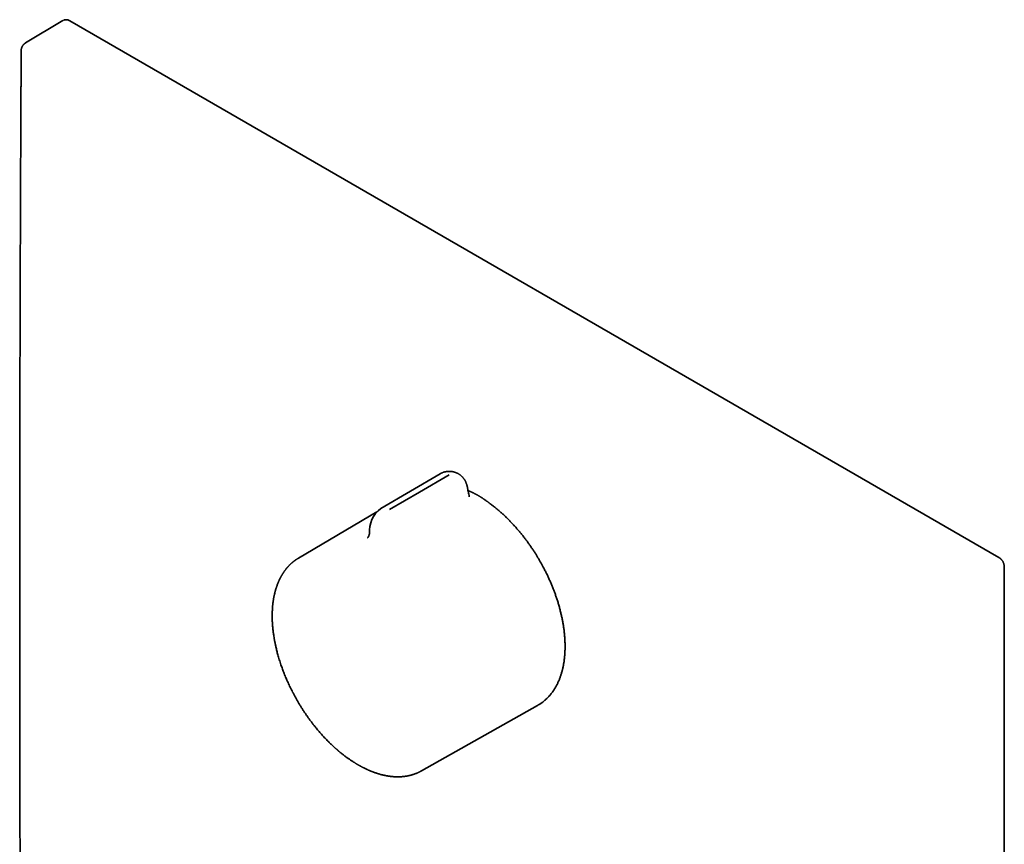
# Model space of a CAD drawing. Header units: millimetres. Extents: x 8 to 460, y 12 to 513.
# Tile 3 of 5: x 328 to 439, y 165 to 258. Entities that reach past the tile are written whole.
import ezdxf

# ---------------------------------------------------------------- set-up
doc = ezdxf.new("R2010")
doc.units = ezdxf.units.MM

msp = doc.modelspace()

# ---------------------------------------------------------------- linework, layer by layer
at = {"color": 7, "linetype": 'Continuous', "lineweight": 35}
for p, q in [((332.86, 258.08), (328.64, 255.56)), ((438.27, 197.65), (333.62, 258.06)), ((375.33, 207.07), (368.64, 203.16)), ((368.65, 203.16), (368.64, 203.15)), ((368.2, 202.81), (359.39, 197.59)), ((438.87, 75.77), (438.87, 196.61)), ((373.22, 173.64), (386.31, 181.01)), ((386.31, 181.01), (386.32, 181.01))]:
    msp.add_line(p, q, dxfattribs=at)
at = {"color": 7, "linetype": 'Continuous', "lineweight": 35, "flags": 128}
msp.add_lwpolyline([(376.36, 206.97), (373, 205.02), (369.65, 203.06)], dxfattribs=at)
at = {"color": 7, "linetype": 'Continuous', "lineweight": 35}
msp.add_arc((370.57, 200.6), 3.2, 126.9103, 184.388, dxfattribs=at)
for points, knots in [([(333.62, 258.06), (333.61, 258.07), (333.58, 258.09), (333.54, 258.1), (333.51, 258.12), (333.49, 258.13), (333.47, 258.13), (333.45, 258.14), (333.42, 258.15), (333.39, 258.16), (333.35, 258.16), (333.32, 258.17), (333.29, 258.17), (333.25, 258.18), (333.2, 258.18), (333.16, 258.17), (333.13, 258.17), (333.09, 258.16), (333.05, 258.16), (333.01, 258.15), (332.98, 258.14), (332.95, 258.12), (332.92, 258.11), (332.91, 258.1), (332.91, 258.1)], [0, 0, 0, 0, 0.068251, 0.122152, 0.161654, 0.193396, 0.225181, 0.257122, 0.290678, 0.341284, 0.389116, 0.427287, 0.469889, 0.525502, 0.59188, 0.646553, 0.694883, 0.743185, 0.796179, 0.854685, 0.891009, 0.939055, 0.998672, 1, 1, 1, 1]), ([(328.64, 255.56), (328.63, 255.55), (328.61, 255.54), (328.57, 255.51), (328.52, 255.48), (328.48, 255.44), (328.44, 255.4), (328.4, 255.36), (328.36, 255.31), (328.33, 255.27), (328.3, 255.22), (328.27, 255.17), (328.24, 255.11), (328.22, 255.06), (328.2, 255), (328.19, 254.95), (328.17, 254.89), (328.16, 254.83), (328.16, 254.77), (328.16, 254.73), (328.16, 254.71), (328.16, 254.71)], [0, 0, 0, 0, 0.035557, 0.089951, 0.144803, 0.200037, 0.255591, 0.311414, 0.367464, 0.423707, 0.480114, 0.536664, 0.593338, 0.650119, 0.706998, 0.763963, 0.821007, 0.878124, 0.935311, 0.992565, 1, 1, 1, 1]), ([(328.16, 254.71), (328.15, 254.5), (328.15, 254.08), (328.15, 253.46), (328.15, 252.85), (328.14, 252.26), (328.14, 251.68), (328.14, 251.12), (328.13, 250.58), (328.13, 250.07), (328.13, 249.56), (328.13, 249.07), (328.12, 248.59), (328.12, 248.12), (328.12, 247.66), (328.12, 247.21), (328.11, 246.77), (328.11, 246.35), (328.11, 245.94), (328.11, 245.54), (328.11, 245.15), (328.1, 244.78), (328.1, 244.41), (328.1, 244.04), (328.1, 243.69), (328.1, 243.35), (328.1, 243.03), (328.1, 242.71), (328.09, 242.41), (328.09, 242.12), (328.09, 241.84), (328.09, 241.57), (328.09, 241.32), (328.09, 241.06), (328.09, 240.63), (328.08, 239.93), (328.08, 238.97), (328.07, 237.91), (328.07, 236.84), (328.07, 235.76), (328.06, 234.67), (328.06, 233.57), (328.05, 230.55), (328.03, 225.6), (328.02, 219.74), (328.01, 214.89), (328, 211.82), (328, 209.53), (327.99, 208), (327.99, 206.46), (327.99, 205.02), (327.99, 203.68), (327.99, 202.43), (327.99, 201.17), (327.99, 199.9), (327.99, 198.86), (327.99, 198.06), (327.99, 197.49), (327.99, 196.92), (327.99, 196.35), (327.99, 195.79), (327.99, 195.24), (327.99, 194.7), (327.99, 194.18), (327.99, 193.71), (327.99, 193.3), (327.99, 192.93), (327.99, 192.58), (327.99, 192.23), (327.99, 191.89), (327.99, 191.55), (327.99, 191.22), (327.99, 190.87), (327.99, 190.48), (327.99, 190.05), (327.99, 189.62), (327.99, 189.18), (327.99, 188.72), (327.99, 188.26), (327.99, 187.79), (327.99, 187.31), (327.99, 186.83), (327.99, 185.87), (327.99, 184.84), (327.99, 183.74), (327.99, 183.03), (327.99, 182.32), (327.99, 181.63), (327.99, 180.94), (328, 180.13), (328, 179.21), (328, 178.16), (328, 177.28), (328, 176.57), (328, 176.02), (328, 175.46), (328, 174.94), (328, 174.44), (328, 173.98), (328.01, 173.51), (328.01, 173.03), (328.01, 172.54), (328.01, 172.04), (328.01, 171.53), (328.01, 171.01), (328.01, 170.49), (328.01, 169.96), (328.01, 169.3), (328.02, 168.5), (328.02, 167.57), (328.02, 166.65), (328.02, 165.75), (328.03, 164.85), (328.03, 163.96), (328.03, 163.01), (328.03, 161.99), (328.04, 160.89), (328.04, 159.79), (328.04, 158.7), (328.05, 157.6), (328.05, 156.51), (328.06, 155.44), (328.06, 154.41), (328.06, 153.41), (328.07, 152.42), (328.07, 151.44), (328.08, 150.47), (328.08, 149.52), (328.08, 148.6), (328.09, 147.92), (328.09, 147.47), (328.09, 147.23), (328.09, 146.99), (328.09, 146.74), (328.09, 146.48), (328.09, 146.21), (328.09, 145.93), (328.1, 145.65), (328.1, 145.35), (328.1, 145.05), (328.1, 144.73), (328.1, 144.41), (328.1, 144.09), (328.11, 143.77), (328.11, 143.44), (328.11, 143.1), (328.11, 142.75), (328.11, 142.38), (328.11, 141.99), (328.12, 141.59), (328.12, 141.19), (328.12, 140.78), (328.12, 140.36), (328.12, 139.95), (328.13, 139.53), (328.13, 139.11), (328.13, 138.67), (328.13, 138.22), (328.14, 137.73), (328.14, 137.22), (328.14, 136.7), (328.14, 136.17), (328.15, 135.63), (328.15, 135.07), (328.15, 134.51), (328.16, 134.13), (328.16, 133.94)], [0, 0, 0, 0, 0.005214, 0.010326, 0.015335, 0.020242, 0.025047, 0.02975, 0.03409, 0.038339, 0.042497, 0.046565, 0.050541, 0.054427, 0.058222, 0.061925, 0.065538, 0.06906, 0.072431, 0.075714, 0.078909, 0.082016, 0.08509, 0.088073, 0.090965, 0.093766, 0.096476, 0.099049, 0.101535, 0.103933, 0.106243, 0.108465, 0.1106, 0.11267, 0.11474, 0.121277, 0.129958, 0.138717, 0.147554, 0.156469, 0.165461, 0.174527, 0.183613, 0.240401, 0.297188, 0.328989, 0.360791, 0.373334, 0.385957, 0.398661, 0.411445, 0.42173, 0.432077, 0.4425, 0.452998, 0.463573, 0.468251, 0.472942, 0.477649, 0.48237, 0.487091, 0.491638, 0.496083, 0.500427, 0.504668, 0.507719, 0.510716, 0.513657, 0.516543, 0.519374, 0.52215, 0.524871, 0.527557, 0.530995, 0.534514, 0.538114, 0.541793, 0.545554, 0.549394, 0.553315, 0.557299, 0.561289, 0.565278, 0.580949, 0.586885, 0.592777, 0.598603, 0.604363, 0.610057, 0.615684, 0.624429, 0.633095, 0.641682, 0.646239, 0.650785, 0.655407, 0.660124, 0.663897, 0.667729, 0.67162, 0.675569, 0.67966, 0.683812, 0.688025, 0.692299, 0.696634, 0.701028, 0.705419, 0.713195, 0.720887, 0.728494, 0.736017, 0.743456, 0.75081, 0.75808, 0.767213, 0.776299, 0.785385, 0.794471, 0.803557, 0.812643, 0.821729, 0.830056, 0.838337, 0.846553, 0.854703, 0.862789, 0.870809, 0.878294, 0.885722, 0.887658, 0.889596, 0.891598, 0.893676, 0.895831, 0.898063, 0.900372, 0.902757, 0.905219, 0.907758, 0.910373, 0.913065, 0.915674, 0.918351, 0.921096, 0.923909, 0.926791, 0.929922, 0.933129, 0.936413, 0.939774, 0.943212, 0.946726, 0.95011, 0.953562, 0.957082, 0.960671, 0.964327, 0.968489, 0.972736, 0.977067, 0.981484, 0.985986, 0.990572, 0.995244, 1, 1, 1, 1]), ([(378.62, 204.48), (378.6, 204.59), (378.55, 204.83), (378.49, 205.11), (378.45, 205.31), (378.44, 205.38), (378.43, 205.43), (378.42, 205.48), (378.41, 205.53), (378.4, 205.59), (378.38, 205.65), (378.37, 205.71), (378.36, 205.77), (378.34, 205.83), (378.32, 205.89), (378.3, 205.96), (378.27, 206.03), (378.24, 206.09), (378.21, 206.16), (378.18, 206.23), (378.14, 206.3), (378.1, 206.38), (378.05, 206.45), (378, 206.52), (377.95, 206.59), (377.89, 206.65), (377.84, 206.72), (377.77, 206.78), (377.71, 206.84), (377.65, 206.89), (377.58, 206.94), (377.51, 206.99), (377.43, 207.04), (377.36, 207.09), (377.28, 207.13), (377.21, 207.16), (377.14, 207.19), (377.06, 207.22), (376.99, 207.25), (376.91, 207.27), (376.83, 207.29), (376.76, 207.31), (376.68, 207.32), (376.61, 207.33), (376.54, 207.34), (376.49, 207.34), (376.43, 207.34), (376.35, 207.34), (376.29, 207.34), (376.22, 207.34), (376.17, 207.34), (376.11, 207.33), (376.05, 207.32), (375.98, 207.31), (375.91, 207.3), (375.84, 207.28), (375.77, 207.26), (375.69, 207.24), (375.62, 207.21), (375.55, 207.18), (375.48, 207.15), (375.41, 207.12), (375.37, 207.09), (375.35, 207.09)], [0, 0, 0, 0, 0.0727541, 0.1733688, 0.2001014, 0.2131788, 0.2236822, 0.234812, 0.2460962, 0.257562, 0.2692326, 0.2811292, 0.2932713, 0.3056755, 0.3183553, 0.3313205, 0.3445766, 0.3581242, 0.371959, 0.3858742, 0.4016295, 0.4174838, 0.4334156, 0.449405, 0.4654315, 0.4814776, 0.4975341, 0.5135976, 0.5296705, 0.5457618, 0.5618873, 0.5780695, 0.594316, 0.6105053, 0.626762, 0.6415042, 0.6562709, 0.6710499, 0.6858269, 0.7005824, 0.7152881, 0.7298971, 0.7443193, 0.7583421, 0.7712846, 0.7812939, 0.7905428, 0.8053425, 0.8217185, 0.8282948, 0.839239, 0.8506316, 0.8628876, 0.8757237, 0.8890247, 0.9026959, 0.9166664, 0.9308802, 0.9452912, 0.9598605, 0.974555, 0.9893457, 1, 1, 1, 1]), ([(380.87, 203.79), (380.84, 203.81), (380.8, 203.84), (380.73, 203.89), (380.66, 203.94), (380.6, 203.99), (380.54, 204.03), (380.48, 204.07), (380.44, 204.1), (380.4, 204.13), (380.36, 204.15), (380.34, 204.17), (380.32, 204.18), (380.29, 204.2), (380.26, 204.22), (380.23, 204.25), (380.17, 204.28), (380.1, 204.33), (380.01, 204.39), (379.93, 204.44), (379.85, 204.5), (379.77, 204.54), (379.69, 204.59), (379.62, 204.63), (379.56, 204.67), (379.5, 204.7), (379.44, 204.73), (379.39, 204.76), (379.32, 204.79), (379.25, 204.83), (379.17, 204.87), (379.09, 204.91), (379.03, 204.94), (378.97, 204.97), (378.91, 205), (378.84, 205.03), (378.76, 205.07), (378.67, 205.1), (378.57, 205.15), (378.51, 205.17), (378.48, 205.19)], [0, 0, 0, 0, 0.031548, 0.0614545, 0.0896802, 0.1161927, 0.1409663, 0.1639771, 0.1844787, 0.2018845, 0.2148638, 0.225327, 0.2337661, 0.243841, 0.2562937, 0.2711292, 0.2883532, 0.3245976, 0.3614766, 0.3968824, 0.430806, 0.4632409, 0.4941829, 0.5233427, 0.5503036, 0.5750996, 0.5977359, 0.619308, 0.642553, 0.6757016, 0.710711, 0.7467765, 0.7689164, 0.7916642, 0.8176794, 0.8476836, 0.8816385, 0.9187805, 0.9596104, 1, 1, 1, 1]), ([(386.54, 197.3), (386.51, 197.36), (386.46, 197.45), (386.38, 197.58), (386.31, 197.7), (386.23, 197.83), (386.14, 197.98), (386.05, 198.13), (385.95, 198.28), (385.85, 198.44), (385.74, 198.59), (385.63, 198.75), (385.52, 198.91), (385.41, 199.08), (385.3, 199.24), (385.18, 199.4), (385.06, 199.56), (384.94, 199.72), (384.82, 199.88), (384.7, 200.04), (384.57, 200.2), (384.44, 200.36), (384.32, 200.51), (384.19, 200.67), (384.05, 200.82), (383.92, 200.97), (383.79, 201.13), (383.65, 201.27), (383.52, 201.42), (383.38, 201.57), (383.24, 201.71), (383.1, 201.86), (382.96, 202), (382.82, 202.14), (382.68, 202.27), (382.53, 202.41), (382.39, 202.54), (382.25, 202.67), (382.1, 202.8), (381.95, 202.93), (381.81, 203.06), (381.66, 203.18), (381.51, 203.3), (381.36, 203.42), (381.21, 203.53), (381.06, 203.65), (380.95, 203.73), (380.88, 203.78), (380.87, 203.79)], [0, 0, 0, 0, 0.024192, 0.034222, 0.05085, 0.068158, 0.086756, 0.106189, 0.126276, 0.146869, 0.167864, 0.189184, 0.210773, 0.232584, 0.254584, 0.276745, 0.299045, 0.321465, 0.34399, 0.366609, 0.389311, 0.412086, 0.434928, 0.457829, 0.480785, 0.50379, 0.52684, 0.549931, 0.573061, 0.596225, 0.619421, 0.642648, 0.665903, 0.689183, 0.712488, 0.735816, 0.759166, 0.782535, 0.805923, 0.82933, 0.852753, 0.876192, 0.899647, 0.923116, 0.946599, 0.970095, 0.993603, 1, 1, 1, 1]), ([(367.38, 200.36), (367.38, 200.34), (367.37, 200.32), (367.36, 200.28), (367.36, 200.25), (367.35, 200.23), (367.34, 200.21), (367.34, 200.19), (367.33, 200.17), (367.32, 200.14), (367.31, 200.12), (367.3, 200.1), (367.3, 200.08), (367.29, 200.07), (367.28, 200.04), (367.27, 200.02), (367.25, 199.99), (367.24, 199.97), (367.22, 199.94), (367.21, 199.92), (367.2, 199.9), (367.19, 199.89), (367.18, 199.88), (367.17, 199.88), (367.17, 199.88), (367.17, 199.88)], [0, 0, 0, 0, 0.047313, 0.089877, 0.125307, 0.154177, 0.179657, 0.208587, 0.236317, 0.271067, 0.306099, 0.33464, 0.359552, 0.389635, 0.425623, 0.465317, 0.51999, 0.575239, 0.652517, 0.714517, 0.7666, 0.825434, 0.895931, 0.951277, 1, 1, 1, 1]), ([(367.38, 200.36), (367.38, 200.36), (367.38, 200.36), (367.38, 200.36), (367.38, 200.36)], [0, 0, 0, 0, 0.896366, 1, 1, 1, 1]), ([(359.39, 197.59), (359.37, 197.58), (359.35, 197.57), (359.31, 197.54), (359.27, 197.52), (359.22, 197.49), (359.18, 197.46), (359.13, 197.43), (359.08, 197.4), (359.04, 197.36), (359, 197.33), (358.96, 197.31), (358.93, 197.28), (358.9, 197.26), (358.86, 197.23), (358.83, 197.2), (358.79, 197.17), (358.74, 197.14), (358.7, 197.1), (358.65, 197.06), (358.61, 197.02), (358.57, 196.99), (358.54, 196.96), (358.52, 196.94), (358.5, 196.92), (358.48, 196.91), (358.47, 196.9), (358.46, 196.89), (358.45, 196.88), (358.44, 196.86), (358.41, 196.84), (358.39, 196.81), (358.35, 196.78), (358.32, 196.74), (358.27, 196.69), (358.23, 196.64), (358.18, 196.59), (358.13, 196.54), (358.1, 196.5), (358.07, 196.46), (358.05, 196.44), (358.04, 196.43), (358.02, 196.41), (358.01, 196.4), (357.99, 196.37), (357.97, 196.35), (357.94, 196.3), (357.89, 196.24), (357.84, 196.18), (357.8, 196.12), (357.76, 196.07), (357.73, 196.02), (357.71, 195.98), (357.68, 195.94), (357.65, 195.9), (357.63, 195.87), (357.61, 195.84), (357.6, 195.82), (357.59, 195.8), (357.58, 195.78), (357.57, 195.77), (357.56, 195.76), (357.55, 195.73), (357.53, 195.7), (357.51, 195.66), (357.48, 195.62), (357.45, 195.57), (357.43, 195.53), (357.41, 195.49), (357.38, 195.45), (357.36, 195.41), (357.34, 195.37), (357.32, 195.32), (357.29, 195.27), (357.27, 195.23), (357.25, 195.18), (357.23, 195.15), (357.22, 195.12), (357.21, 195.1), (357.21, 195.09), (357.2, 195.07), (357.19, 195.05), (357.17, 195.02), (357.15, 194.97), (357.13, 194.92), (357.11, 194.86), (357.08, 194.8), (357.04, 194.71), (357, 194.59), (356.95, 194.47), (356.92, 194.36), (356.89, 194.29), (356.87, 194.22), (356.85, 194.16), (356.84, 194.12), (356.83, 194.09), (356.82, 194.06), (356.81, 194.04), (356.81, 194.01), (356.8, 193.98), (356.79, 193.94), (356.77, 193.89), (356.75, 193.83), (356.72, 193.7), (356.69, 193.57), (356.66, 193.42), (356.64, 193.34), (356.62, 193.25), (356.61, 193.17), (356.59, 193.1), (356.58, 193.03), (356.57, 192.98), (356.56, 192.93), (356.56, 192.88), (356.55, 192.84), (356.54, 192.8), (356.54, 192.75), (356.53, 192.7), (356.52, 192.64), (356.51, 192.57), (356.5, 192.5), (356.49, 192.43), (356.49, 192.36), (356.48, 192.28), (356.47, 192.21), (356.46, 192.12), (356.45, 191.99), (356.44, 191.84), (356.44, 191.7), (356.43, 191.56), (356.43, 191.43), (356.42, 191.33), (356.42, 191.26), (356.42, 191.23), (356.42, 191.2), (356.42, 191.18), (356.42, 191.17), (356.42, 191.16), (356.42, 191.14), (356.42, 191.12), (356.42, 191.09), (356.42, 191.04), (356.42, 190.98), (356.42, 190.91), (356.42, 190.83), (356.43, 190.74), (356.43, 190.63), (356.43, 190.52), (356.44, 190.38), (356.45, 190.24), (356.46, 190.08), (356.47, 189.91), (356.49, 189.73), (356.51, 189.54), (356.53, 189.33), (356.56, 189.12), (356.59, 188.9), (356.62, 188.72), (356.64, 188.59), (356.65, 188.53), (356.66, 188.47), (356.67, 188.42), (356.68, 188.37), (356.68, 188.33), (356.69, 188.29), (356.7, 188.26), (356.7, 188.22), (356.71, 188.19), (356.72, 188.16), (356.73, 188.08), (356.76, 187.95), (356.8, 187.77), (356.84, 187.58), (356.89, 187.37), (356.94, 187.15), (357, 186.92), (357.07, 186.68), (357.14, 186.42), (357.22, 186.15), (357.31, 185.87), (357.4, 185.6), (357.49, 185.34), (357.58, 185.1), (357.67, 184.85), (357.77, 184.59), (357.87, 184.33), (357.98, 184.08), (358.09, 183.83), (358.2, 183.57), (358.33, 183.31), (358.45, 183.04), (358.59, 182.77), (358.73, 182.49), (358.88, 182.21), (359.03, 181.92), (359.19, 181.65), (359.34, 181.37), (359.51, 181.09), (359.69, 180.81), (359.88, 180.51), (360.06, 180.23), (360.25, 179.96), (360.43, 179.69), (360.63, 179.42), (360.83, 179.15), (361.04, 178.88), (361.24, 178.62), (361.44, 178.38), (361.62, 178.16), (361.8, 177.96), (361.96, 177.77), (362.13, 177.59), (362.29, 177.41), (362.45, 177.24), (362.62, 177.07), (362.82, 176.87), (363.06, 176.63), (363.27, 176.44), (363.41, 176.31), (363.48, 176.24), (363.55, 176.18), (363.62, 176.12), (363.67, 176.07), (363.72, 176.04), (363.74, 176.01), (363.76, 176), (363.78, 175.98), (363.79, 175.97), (363.81, 175.96), (363.82, 175.94), (363.85, 175.92), (363.88, 175.89), (363.92, 175.86), (363.97, 175.82), (364.05, 175.76), (364.14, 175.68), (364.24, 175.6), (364.34, 175.52), (364.45, 175.43), (364.56, 175.35), (364.66, 175.27), (364.77, 175.19), (364.88, 175.11), (365.04, 175), (365.25, 174.85), (365.45, 174.72), (365.59, 174.63), (365.68, 174.58), (365.76, 174.52), (365.84, 174.47), (365.92, 174.43), (365.99, 174.39), (366.04, 174.35), (366.1, 174.32), (366.14, 174.3), (366.17, 174.28), (366.2, 174.26), (366.22, 174.25), (366.24, 174.24), (366.26, 174.23), (366.29, 174.21), (366.33, 174.19), (366.37, 174.17), (366.43, 174.14), (366.48, 174.11), (366.55, 174.07), (366.61, 174.04), (366.67, 174.01), (366.76, 173.96), (366.88, 173.9), (367.02, 173.84), (367.14, 173.78), (367.24, 173.74), (367.35, 173.69), (367.46, 173.65), (367.55, 173.61), (367.61, 173.58), (367.64, 173.57), (367.67, 173.56), (367.7, 173.55), (367.72, 173.54), (367.73, 173.54), (367.75, 173.53), (367.77, 173.52), (367.81, 173.51), (367.85, 173.49), (367.89, 173.48), (367.96, 173.45), (368.05, 173.42), (368.15, 173.39), (368.24, 173.36), (368.33, 173.33), (368.41, 173.3), (368.5, 173.28), (368.59, 173.25), (368.67, 173.23), (368.73, 173.21), (368.78, 173.2), (368.82, 173.19), (368.85, 173.18), (368.88, 173.18), (368.9, 173.17), (368.91, 173.17), (368.93, 173.17), (368.95, 173.16), (368.97, 173.16), (368.99, 173.15), (369.02, 173.15), (369.06, 173.14), (369.11, 173.13), (369.18, 173.11), (369.25, 173.1), (369.33, 173.08), (369.42, 173.07), (369.52, 173.05), (369.62, 173.04), (369.73, 173.02), (369.82, 173.01), (369.88, 173.01), (369.92, 173), (369.95, 173), (369.98, 173), (370, 172.99), (370.03, 172.99), (370.07, 172.99), (370.12, 172.98), (370.27, 172.98), (370.41, 172.97), (370.54, 172.97), (370.6, 172.97), (370.65, 172.97), (370.69, 172.97), (370.73, 172.97), (370.77, 172.97), (370.82, 172.98), (370.88, 172.98), (370.94, 172.98), (371.01, 172.99), (371.08, 172.99), (371.15, 173), (371.22, 173.01), (371.29, 173.01), (371.35, 173.02), (371.4, 173.03), (371.45, 173.04), (371.49, 173.04), (371.54, 173.05), (371.58, 173.06), (371.62, 173.06), (371.68, 173.07), (371.73, 173.09), (371.79, 173.1), (371.85, 173.11), (371.91, 173.12), (371.97, 173.14), (372.02, 173.15), (372.08, 173.17), (372.12, 173.18), (372.16, 173.19), (372.19, 173.2), (372.21, 173.21), (372.24, 173.22), (372.27, 173.22), (372.3, 173.23), (372.33, 173.24), (372.36, 173.26), (372.4, 173.27), (372.43, 173.28), (372.46, 173.29), (372.49, 173.3), (372.52, 173.31), (372.56, 173.33), (372.59, 173.34), (372.62, 173.35), (372.64, 173.36), (372.65, 173.36), (372.67, 173.37), (372.69, 173.38), (372.72, 173.39), (372.75, 173.4), (372.79, 173.42), (372.83, 173.44), (372.88, 173.46), (372.94, 173.49), (373.01, 173.53), (373.07, 173.56), (373.12, 173.58), (373.15, 173.6), (373.18, 173.62), (373.21, 173.63), (373.22, 173.64)], [0, 0, 0, 0, 0.001472, 0.003103, 0.004892, 0.006841, 0.008951, 0.011213, 0.013392, 0.015573, 0.01753, 0.019261, 0.020766, 0.022082, 0.02382, 0.02568, 0.027623, 0.029621, 0.031729, 0.034096, 0.036731, 0.03812, 0.039531, 0.04076, 0.041783, 0.0426, 0.043209, 0.043622, 0.04405, 0.044929, 0.046062, 0.047448, 0.049087, 0.051351, 0.053742, 0.056193, 0.058705, 0.061278, 0.063911, 0.065096, 0.066081, 0.066864, 0.067455, 0.068091, 0.069159, 0.070494, 0.072096, 0.075297, 0.078376, 0.081314, 0.083237, 0.085094, 0.086886, 0.088611, 0.090185, 0.091686, 0.092949, 0.093973, 0.094759, 0.095142, 0.095638, 0.096322, 0.097195, 0.098256, 0.100158, 0.102086, 0.103917, 0.105651, 0.107287, 0.108826, 0.110369, 0.11201, 0.113747, 0.115582, 0.117514, 0.119405, 0.120612, 0.121561, 0.122253, 0.122721, 0.12327, 0.123972, 0.125264, 0.126878, 0.128814, 0.131034, 0.133295, 0.135557, 0.140893, 0.146235, 0.148908, 0.151568, 0.153987, 0.156086, 0.157241, 0.158269, 0.159171, 0.159947, 0.160655, 0.161803, 0.163259, 0.165024, 0.16708, 0.169197, 0.177359, 0.180214, 0.183038, 0.185792, 0.188311, 0.190579, 0.19262, 0.194404, 0.195946, 0.19738, 0.19846, 0.199705, 0.201202, 0.202949, 0.204722, 0.206696, 0.208866, 0.211083, 0.213264, 0.215408, 0.217516, 0.219589, 0.224164, 0.228552, 0.232753, 0.23675, 0.240543, 0.24413, 0.245263, 0.246204, 0.24692, 0.24741, 0.247674, 0.247864, 0.248378, 0.24907, 0.249942, 0.251324, 0.253001, 0.254974, 0.257241, 0.259804, 0.262661, 0.265812, 0.269579, 0.273622, 0.277942, 0.282539, 0.287412, 0.292561, 0.297987, 0.303688, 0.309577, 0.315734, 0.31767, 0.319413, 0.320953, 0.32229, 0.323425, 0.324578, 0.325494, 0.326391, 0.327279, 0.328156, 0.329024, 0.329895, 0.33422, 0.338881, 0.343875, 0.349192, 0.354795, 0.36068, 0.366963, 0.373539, 0.380408, 0.38757, 0.395025, 0.401089, 0.407333, 0.413758, 0.420364, 0.427151, 0.433479, 0.439956, 0.446582, 0.453358, 0.460284, 0.467359, 0.47449, 0.482205, 0.489782, 0.497222, 0.504525, 0.51169, 0.520022, 0.52816, 0.536104, 0.543854, 0.55141, 0.558772, 0.5672, 0.575359, 0.583248, 0.590867, 0.597443, 0.603804, 0.60995, 0.615882, 0.621669, 0.627483, 0.633332, 0.639215, 0.64868, 0.658233, 0.66075, 0.663273, 0.665761, 0.667967, 0.669854, 0.67142, 0.672157, 0.672794, 0.673331, 0.673767, 0.674152, 0.674703, 0.6756, 0.676753, 0.67804, 0.679427, 0.682155, 0.685202, 0.68857, 0.692258, 0.695638, 0.69921, 0.7028, 0.706387, 0.709972, 0.713554, 0.721989, 0.730409, 0.733213, 0.736015, 0.738816, 0.741553, 0.744043, 0.746276, 0.748146, 0.749787, 0.751199, 0.752383, 0.753337, 0.753892, 0.754417, 0.755145, 0.756086, 0.757241, 0.758688, 0.760371, 0.762292, 0.764356, 0.766383, 0.768369, 0.770313, 0.775446, 0.780265, 0.783556, 0.786931, 0.790416, 0.794013, 0.79771, 0.799058, 0.800215, 0.801182, 0.801959, 0.802545, 0.802968, 0.80351, 0.804332, 0.805388, 0.80668, 0.808206, 0.809968, 0.813393, 0.816646, 0.819708, 0.822579, 0.825259, 0.828221, 0.831226, 0.83435, 0.835864, 0.837405, 0.838889, 0.840074, 0.840945, 0.841545, 0.841928, 0.842418, 0.843021, 0.843737, 0.844566, 0.845508, 0.846563, 0.848487, 0.8507, 0.8532, 0.855959, 0.858973, 0.86218, 0.865633, 0.869332, 0.873277, 0.874718, 0.876031, 0.877142, 0.878052, 0.878828, 0.879628, 0.880459, 0.882904, 0.885584, 0.895507, 0.897694, 0.899672, 0.901386, 0.902834, 0.904104, 0.905563, 0.907254, 0.909177, 0.911546, 0.913987, 0.9165, 0.919083, 0.921737, 0.924275, 0.926578, 0.928481, 0.930185, 0.93176, 0.933281, 0.934787, 0.936502, 0.938403, 0.940536, 0.94281, 0.945071, 0.947317, 0.949508, 0.951683, 0.953754, 0.955563, 0.95682, 0.957908, 0.958897, 0.959947, 0.961061, 0.962218, 0.963438, 0.96481, 0.966407, 0.967481, 0.968637, 0.969876, 0.971196, 0.972592, 0.973845, 0.975, 0.975809, 0.976342, 0.976969, 0.977905, 0.979047, 0.980397, 0.981954, 0.983689, 0.985412, 0.988716, 0.991828, 0.994749, 0.996367, 0.997788, 0.998995, 1, 1, 1, 1]), ([(438.87, 196.61), (438.87, 196.63), (438.87, 196.67), (438.86, 196.72), (438.86, 196.77), (438.85, 196.8), (438.84, 196.84), (438.83, 196.88), (438.82, 196.92), (438.81, 196.96), (438.79, 197.01), (438.77, 197.07), (438.74, 197.13), (438.71, 197.19), (438.67, 197.26), (438.63, 197.32), (438.59, 197.37), (438.56, 197.41), (438.53, 197.43), (438.52, 197.45), (438.5, 197.47), (438.49, 197.48), (438.47, 197.5), (438.44, 197.52), (438.41, 197.55), (438.37, 197.58), (438.32, 197.62), (438.29, 197.64), (438.27, 197.65)], [0, 0, 0, 0, 0.05249, 0.09693, 0.133834, 0.163578, 0.186437, 0.221375, 0.254326, 0.288617, 0.3296, 0.377434, 0.432069, 0.48769, 0.548326, 0.604551, 0.656502, 0.704164, 0.722025, 0.739216, 0.755749, 0.771934, 0.792737, 0.820042, 0.85407, 0.895114, 0.943575, 1, 1, 1, 1]), ([(386.32, 181.01), (386.34, 181.03), (386.4, 181.06), (386.5, 181.12), (386.61, 181.19), (386.72, 181.27), (386.83, 181.34), (386.94, 181.42), (387.04, 181.51), (387.14, 181.59), (387.24, 181.68), (387.34, 181.78), (387.44, 181.87), (387.53, 181.97), (387.63, 182.07), (387.72, 182.18), (387.81, 182.28), (387.89, 182.39), (387.98, 182.51), (388.06, 182.62), (388.14, 182.74), (388.22, 182.86), (388.29, 182.99), (388.37, 183.11), (388.44, 183.24), (388.51, 183.38), (388.57, 183.51), (388.64, 183.65), (388.7, 183.79), (388.76, 183.93), (388.82, 184.08), (388.87, 184.23), (388.92, 184.38), (388.97, 184.53), (389.02, 184.69), (389.06, 184.85), (389.1, 185.01), (389.14, 185.17), (389.18, 185.33), (389.21, 185.5), (389.24, 185.67), (389.27, 185.84), (389.3, 186.01), (389.32, 186.18), (389.34, 186.36), (389.36, 186.54), (389.37, 186.72), (389.38, 186.9), (389.39, 187.08), (389.4, 187.27), (389.4, 187.46), (389.41, 187.64), (389.4, 187.83), (389.4, 188.02), (389.39, 188.22), (389.38, 188.41), (389.37, 188.61), (389.36, 188.8), (389.34, 189), (389.32, 189.2), (389.3, 189.4), (389.27, 189.6), (389.24, 189.8), (389.21, 190), (389.18, 190.2), (389.14, 190.41), (389.11, 190.61), (389.06, 190.82), (389.02, 191.03), (388.97, 191.23), (388.92, 191.44), (388.87, 191.65), (388.82, 191.86), (388.76, 192.07), (388.7, 192.28), (388.64, 192.49), (388.58, 192.7), (388.51, 192.9), (388.45, 193.1), (388.38, 193.3), (388.31, 193.49), (388.24, 193.68), (388.17, 193.87), (388.1, 194.05), (388.03, 194.24), (387.95, 194.43), (387.87, 194.62), (387.79, 194.81), (387.71, 195), (387.63, 195.18), (387.54, 195.37), (387.46, 195.56), (387.37, 195.74), (387.28, 195.93), (387.19, 196.11), (387.1, 196.29), (387, 196.47), (386.91, 196.64), (386.83, 196.8), (386.75, 196.94), (386.68, 197.06), (386.61, 197.18), (386.57, 197.26), (386.54, 197.3)], [0, 0, 0, 0, 0.00633, 0.016067, 0.025815, 0.035576, 0.045351, 0.055141, 0.064947, 0.074772, 0.084615, 0.094478, 0.104363, 0.114268, 0.124197, 0.134148, 0.144122, 0.15412, 0.164141, 0.174187, 0.184255, 0.194348, 0.204462, 0.2146, 0.224759, 0.234939, 0.24514, 0.25536, 0.265599, 0.275856, 0.286129, 0.296418, 0.306722, 0.31704, 0.327371, 0.337714, 0.348068, 0.358432, 0.368805, 0.379187, 0.389577, 0.399973, 0.410376, 0.420785, 0.431199, 0.441618, 0.452041, 0.462468, 0.472898, 0.483332, 0.493768, 0.504207, 0.514649, 0.525093, 0.53554, 0.545989, 0.55644, 0.566894, 0.577351, 0.58781, 0.598272, 0.608737, 0.619206, 0.629679, 0.640156, 0.650637, 0.661124, 0.671617, 0.682116, 0.692622, 0.703136, 0.713659, 0.724191, 0.734735, 0.745291, 0.755861, 0.766447, 0.775961, 0.786553, 0.796062, 0.80557, 0.815075, 0.824577, 0.834075, 0.84357, 0.85306, 0.862545, 0.872025, 0.881498, 0.890962, 0.900415, 0.909855, 0.919277, 0.928673, 0.938033, 0.947336, 0.956543, 0.96557, 0.974181, 0.981742, 0.987374, 0.993745, 1, 1, 1, 1])]:
    msp.add_open_spline(points, degree=3, knots=knots, dxfattribs=at)

doc.saveas('drawing.dxf')
